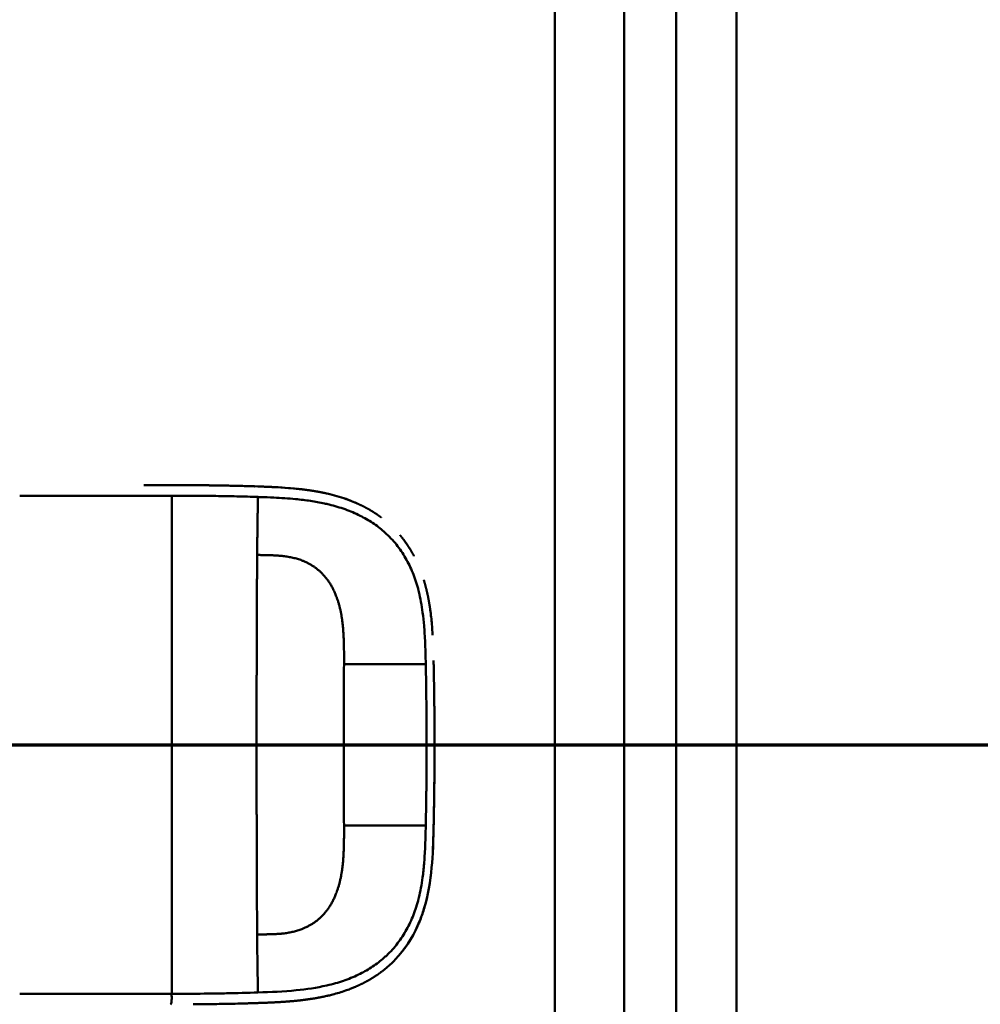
# Model space of a CAD drawing. Header units: millimetres. Extents: x 20 to 833, y 20 to 574.
# Tile 23 of 26: x 706 to 761, y 401 to 458. Entities that reach past the tile are written whole.
import ezdxf

# ---------------------------------------------------------------- set-up
doc = ezdxf.new("R2010")
doc.units = ezdxf.units.MM
doc.header["$LTSCALE"] = 2
for name, color, linetype, lineweight in [('Schnittansichtslinien(DIN)', 7, 'Continuous', 70), ('Sichtbare Kanten(DIN)', 7, 'Continuous', 50), ('Sichtbare tangentiale Kanten(DIN)', 7, 'Continuous', 50)]:
    doc.layers.add(name, color=color, linetype=linetype, lineweight=lineweight)

# ---------------------------------------------------------------- blocks, each defined once
blk = doc.blocks.new('2DTransSchnitt0')
at = {"layer": 'Schnittansichtslinien(DIN)', "linetype": 'Continuous'}
blk.add_line((248.029, 208.215), (392.368, 208.215), dxfattribs=at)

msp = doc.modelspace()

# ---------------------------------------------------------------- linework, layer by layer
at = {"layer": 'Sichtbare Kanten(DIN)'}
for p, q in [((747.3918, 299.227), (747.3918, 490.6582)), ((740.8918, 489.6583), (740.8918, 300.2269)), ((717.1186, 431.4149), (717.1186, 431.4149))]:
    msp.add_line(p, q, dxfattribs=at)
for radius, start, end in [(11.7, 33.30625, 33.34865), (11.6, 32.44432, 32.48803), (11.5, 31.57112, 31.61294), (11.6, 327.51746, 327.56366), (11.5, 328.39068, 328.43445), (11.7, 326.65937, 326.70471)]:
    msp.add_arc((714.8918, 416.4426), radius, start, end, dxfattribs=at)
for points, degree, knots in [([(713.1338, 431.4304), (713.1339, 431.4304), (713.1341, 431.4304), (713.1346, 431.4304), (713.135, 431.4304), (713.136, 431.4304), (713.1367, 431.4304), (713.1388, 431.4304), (713.1402, 431.4304), (713.1444, 431.4304), (713.1471, 431.4304), (713.1555, 431.4304), (713.161, 431.4304), (713.1777, 431.4304), (713.1888, 431.4304), (713.2245, 431.4304), (713.2491, 431.4304), (713.3392, 431.4304), (713.4048, 431.4304), (713.8199, 431.4304), (714.1691, 431.4304), (714.8932, 431.4305), (715.2653, 431.4302), (715.9888, 431.4267), (716.3312, 431.4242), (716.6763, 431.4204)], 3, [0, 0, 0, 0, 0.00005223, 0.00005223, 0.00015665, 0.00015665, 0.0003655, 0.0003655, 0.0007832, 0.0007832, 0.00161859, 0.00161859, 0.00328937, 0.00328937, 0.00663094, 0.00663094, 0.01403005, 0.01403005, 0.03376106, 0.03376106, 0.13899858, 0.13899858, 0.25220584, 0.25220584, 0.35698382, 0.35698382, 0.35698382, 0.35698382]), ([(715.6373, 431.4284), (715.6373, 431.4284), (715.6376, 431.4284), (715.6379, 431.4284), (715.638, 431.4284), (715.6385, 431.4284), (715.6389, 431.4284), (715.6405, 431.4284), (715.6417, 431.4284), (715.6465, 431.4284), (715.6501, 431.4283), (715.6644, 431.4283), (715.6751, 431.4282), (715.7179, 431.428), (715.75, 431.4278), (715.8784, 431.4271), (715.9745, 431.4265), (716.3583, 431.4238), (716.6466, 431.421), (717.7959, 431.4064), (718.6587, 431.3879), (720.0933, 431.3417), (720.6936, 431.3195), (722.1666, 431.2161), (723.0366, 431.1104), (724.2431, 430.8168), (724.6014, 430.7095), (725.0743, 430.5348), (725.1978, 430.4859), (725.3424, 430.4247), (725.3651, 430.4149), (725.3963, 430.4014), (725.4047, 430.3977), (725.4163, 430.3926), (725.4195, 430.3912), (725.4228, 430.3897), (725.4231, 430.3896), (725.4235, 430.3894), (725.4236, 430.3894), (725.4237, 430.3893), (725.4237, 430.3893), (725.4238, 430.3893), (725.4239, 430.3893), (725.4238, 430.3893)], 3, [0, 0, 0, 0, 0.0000491, 0.0000491, 0.0000891, 0.0000891, 0.0002091, 0.0002091, 0.0005692, 0.0005692, 0.0016492, 0.0016492, 0.0048893, 0.0048893, 0.0146095, 0.0146095, 0.0437711, 0.0437711, 0.1312516, 0.1312516, 0.3939292, 0.3939292, 0.5799593, 0.5799593, 0.8598793, 0.8598793, 0.9815506, 0.9815506, 1.0251294, 1.0251294, 1.0332985, 1.0332985, 1.036362, 1.036362, 1.0375109, 1.0375109, 1.0376187, 1.0376187, 1.0376591, 1.0376591, 1.0376717, 1.0376717, 1.0376858, 1.0376858, 1.0376858, 1.0376858]), ([(716.6761, 431.4204), (716.6762, 431.4204), (716.6765, 431.4204), (716.6768, 431.4204), (716.6769, 431.4204), (716.6775, 431.4203), (716.6779, 431.4203), (716.6795, 431.4203), (716.6806, 431.4203), (716.6854, 431.4203), (716.689, 431.4202), (716.7032, 431.4201), (716.7139, 431.4199), (716.7566, 431.4195), (716.7885, 431.4191), (716.9163, 431.4176), (717.012, 431.4163), (717.3939, 431.4111), (717.68, 431.4063), (718.3948, 431.392), (718.8197, 431.3817), (719.8816, 431.3495), (720.5116, 431.3285), (722.0749, 431.2271), (722.9974, 431.1207), (724.252, 430.8142), (724.6097, 430.7068), (725.0818, 430.5319), (725.2053, 430.4829), (725.3498, 430.4215), (725.3725, 430.4117), (725.4036, 430.3981), (725.4121, 430.3944), (725.4212, 430.3904), (725.422, 430.3901), (725.423, 430.3896), (725.4233, 430.3895), (725.4236, 430.3894), (725.4237, 430.3893), (725.4238, 430.3893), (725.4239, 430.3893), (725.4238, 430.3893)], 3, [0, 0, 0, 0, 0.00005241, 0.00005241, 0.00009242, 0.00009242, 0.00021245, 0.00021245, 0.0005725, 0.0005725, 0.00165256, 0.00165256, 0.00489264, 0.00489264, 0.01461281, 0.01461281, 0.04377449, 0.04377449, 0.13125587, 0.13125587, 0.2625352, 0.2625352, 0.45952046, 0.45952046, 0.75581351, 0.75581351, 0.87730662, 0.87730662, 0.92088603, 0.92088603, 0.92905535, 0.92905535, 0.93211897, 0.93211897, 0.93240621, 0.93240621, 0.93251398, 0.93251398, 0.93253419, 0.93253419, 0.93255263, 0.93255263, 0.93255263, 0.93255263]), ([(716.6763, 431.4204), (716.6763, 431.4204), (716.6763, 431.4204), (716.6765, 431.4204), (716.6767, 431.4204), (716.6775, 431.4203), (716.6781, 431.4203), (716.68, 431.4203), (716.6812, 431.4203), (716.6874, 431.4202), (716.6923, 431.4202), (716.7171, 431.4199), (716.7368, 431.4197), (716.9161, 431.4176), (717.0804, 431.4155), (717.2336, 431.4132), (717.2341, 431.4132), (717.234, 431.4132)], 3, [0, 0, 0, 0, 0.000011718, 0.000011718, 0.000058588, 0.000058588, 0.00024601, 0.00024601, 0.000620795, 0.000620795, 0.00211991, 0.00211991, 0.008116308, 0.008116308, 0.056609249, 0.056609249, 0.056677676, 0.056677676, 0.056677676, 0.056677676]), ([(717.8149, 431.4036), (717.815, 431.4035), (717.8151, 431.4035), (717.8155, 431.4035), (717.8157, 431.4035), (717.8165, 431.4035), (717.817, 431.4035), (717.8185, 431.4035), (717.8195, 431.4035), (717.8224, 431.4034), (717.8244, 431.4034), (717.858, 431.4027), (717.8894, 431.4021), (717.9567, 431.4008), (717.9925, 431.4001), (718.1541, 431.3968), (718.2808, 431.394), (718.4057, 431.3911), (718.4077, 431.391), (718.4096, 431.391), (718.4099, 431.391), (718.4098, 431.391)], 3, [0, 0, 0, 0, 0.0000377, 0.0000377, 0.000112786, 0.000112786, 0.000262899, 0.000262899, 0.000563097, 0.000563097, 0.001163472, 0.001163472, 0.0107696, 0.0107696, 0.021744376, 0.021744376, 0.060254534, 0.060254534, 0.060863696, 0.060863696, 0.060907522, 0.060907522, 0.060907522, 0.060907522]), ([(719.0735, 431.3739), (719.0736, 431.3739), (719.074, 431.3739), (719.0744, 431.3739), (719.0746, 431.3739), (719.0751, 431.3738), (719.0755, 431.3738), (719.0771, 431.3738), (719.0783, 431.3738), (719.083, 431.3736), (719.0866, 431.3735), (719.1007, 431.3731), (719.1112, 431.3728), (719.1534, 431.3716), (719.1849, 431.3706), (719.3108, 431.3668), (719.405, 431.3639), (719.507, 431.3606), (719.5157, 431.3603), (719.5309, 431.3598), (719.5377, 431.3596), (719.5439, 431.3594), (719.544, 431.3594), (719.5442, 431.3594), (719.5443, 431.3594), (719.5444, 431.3594), (719.5444, 431.3594), (719.5445, 431.3594), (719.5445, 431.3594), (719.5445, 431.3594)], 3, [0, 0, 0, 0, 0.00008353, 0.00008353, 0.00012354, 0.00012354, 0.000243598, 0.000243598, 0.00060375, 0.00060375, 0.001683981, 0.001683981, 0.004924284, 0.004924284, 0.014644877, 0.014644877, 0.043810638, 0.043810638, 0.046544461, 0.046544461, 0.048595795, 0.048595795, 0.048641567, 0.048641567, 0.048665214, 0.048665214, 0.048677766, 0.048677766, 0.048692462, 0.048692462, 0.048692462, 0.048692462]), ([(726.8561, 429.559), (726.6324, 429.7266), (726.3555, 429.9123), (726.0691, 430.0804), (725.7747, 430.2318), (725.4738, 430.3673), (725.4238, 430.3893)], 5, [0.94147194, 0.94147194, 0.94147194, 0.94147194, 0.94147194, 0.94147194, 1.09060804, 1.12015227, 1.12015227, 1.12015227, 1.12015227, 1.12015227, 1.12015227]), ([(728.7474, 427.3343), (728.7294, 427.3683), (728.5904, 427.6272), (728.439, 427.8771), (728.2754, 428.1169), (728.1005, 428.3456), (727.9406, 428.5356)], 5, [0.63578119, 0.63578119, 0.63578119, 0.63578119, 0.63578119, 0.63578119, 0.65520572, 0.78405735, 0.78405735, 0.78405735, 0.78405735, 0.78405735, 0.78405735]), ([(729.684, 424.246), (729.6491, 424.4938), (729.5928, 424.838), (729.5243, 425.1802), (729.4419, 425.519), (729.3444, 425.8525), (729.3156, 425.9461)], 5, [0.31433668, 0.31433668, 0.31433668, 0.31433668, 0.31433668, 0.31433668, 0.43750456, 0.48594884, 0.48594884, 0.48594884, 0.48594884, 0.48594884, 0.48594884]), ([(729.684, 424.246), (729.684, 424.246), (729.684, 424.2458), (729.684, 424.2456), (729.684, 424.2454), (729.6841, 424.2449), (729.6842, 424.2445), (729.6844, 424.2429), (729.6846, 424.2417), (729.6852, 424.237), (729.6857, 424.2334), (729.6877, 424.2192), (729.6892, 424.2085), (729.695, 424.1659), (729.6993, 424.1339), (729.716, 424.0058), (729.7276, 423.9096), (729.7704, 423.5242), (729.7948, 423.2339), (729.8179, 422.8816), (729.8217, 422.8198), (729.8253, 422.758)], 3, [0, 0, 0, 0, 0.00003489, 0.00003489, 0.00007493, 0.00007493, 0.00019502, 0.00019502, 0.00055514, 0.00055514, 0.00163526, 0.00163526, 0.00487537, 0.00487537, 0.01459547, 0.01459547, 0.04375692, 0.04375692, 0.13126731, 0.13126731, 0.14987755, 0.14987755, 0.14987755, 0.14987755]), ([(729.8792, 421.2973), (729.8792, 421.2973), (729.8792, 421.2972), (729.8792, 421.297), (729.8792, 421.2968), (729.8792, 421.2962), (729.8792, 421.2958), (729.8793, 421.2923), (729.8794, 421.2891), (729.8797, 421.2733), (729.88, 421.2606), (729.8826, 421.1467), (729.8848, 421.0455), (729.8871, 420.9331), (729.8876, 420.9104), (729.8876, 420.9107)], 3, [0, 0, 0, 0, 0.000014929, 0.000014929, 0.000074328, 0.000074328, 0.000193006, 0.000193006, 0.001142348, 0.001142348, 0.004939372, 0.004939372, 0.035320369, 0.035320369, 0.038683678, 0.038683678, 0.038683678, 0.038683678]), ([(729.9031, 420.103), (729.9008, 420.2378), (729.8983, 420.3728), (729.8957, 420.5072), (729.8932, 420.6421), (729.8905, 420.7765), (729.8876, 420.9107)], 3, [0.366689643, 0.366689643, 0.366689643, 0.366689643, 0.406900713, 0.406900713, 0.406900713, 0.447266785, 0.447266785, 0.447266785, 0.447266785]), ([(729.9031, 420.103), (729.9031, 420.103), (729.9031, 420.1027), (729.9031, 420.1024), (729.9031, 420.1023), (729.9031, 420.1018), (729.9031, 420.1014), (729.9031, 420.0998), (729.9031, 420.0986), (729.9032, 420.0938), (729.9033, 420.0902), (729.9035, 420.0758), (729.9037, 420.065), (729.9044, 420.0218), (729.905, 419.9894), (729.9071, 419.8598), (729.9086, 419.7626), (729.9105, 419.6388), (729.9109, 419.6122), (729.9115, 419.5722), (729.9117, 419.5589), (729.912, 419.5389), (729.9121, 419.5322), (729.9123, 419.5223), (729.9123, 419.5189), (729.9124, 419.5139), (729.9124, 419.5123), (729.9124, 419.5098), (729.9125, 419.5089), (729.9125, 419.5077), (729.9125, 419.5073), (729.9125, 419.5067), (729.9125, 419.5064), (729.9125, 419.5061), (729.9125, 419.506), (729.9125, 419.5059), (729.9125, 419.5058), (729.9125, 419.5057), (729.9125, 419.5056), (729.9125, 419.5056)], 3, [0, 0, 0, 0, 0.000053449, 0.000053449, 0.000093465, 0.000093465, 0.000213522, 0.000213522, 0.000573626, 0.000573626, 0.001653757, 0.001653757, 0.004893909, 0.004893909, 0.014614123, 0.014614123, 0.043774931, 0.043774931, 0.051769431, 0.051769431, 0.055766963, 0.055766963, 0.057765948, 0.057765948, 0.05876565, 0.05876565, 0.059265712, 0.059265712, 0.059515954, 0.059515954, 0.059641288, 0.059641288, 0.059704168, 0.059704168, 0.059735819, 0.059735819, 0.059751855, 0.059751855, 0.059768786, 0.059768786, 0.059768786, 0.059768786]), ([(729.9202, 418.9183), (729.9185, 419.0593), (729.9167, 419.2003), (729.9148, 419.3411), (729.9141, 419.396), (729.9133, 419.4508), (729.9125, 419.5056)], 3, [0.248417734, 0.248417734, 0.248417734, 0.248417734, 0.290654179, 0.290654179, 0.290654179, 0.307101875, 0.307101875, 0.307101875, 0.307101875]), ([(729.9202, 418.9183), (729.9202, 418.9183), (729.9202, 418.9181), (729.9202, 418.9178), (729.9202, 418.9177), (729.9202, 418.9172), (729.9202, 418.9168), (729.9202, 418.9152), (729.9202, 418.914), (729.9203, 418.9092), (729.9203, 418.9056), (729.9205, 418.8912), (729.9206, 418.8804), (729.9211, 418.8372), (729.9215, 418.8048), (729.9229, 418.6752), (729.9239, 418.578), (729.925, 418.4565), (729.9253, 418.4322), (729.9256, 418.3958), (729.9257, 418.3837), (729.9259, 418.3654), (729.9259, 418.3594), (729.926, 418.3502), (729.9261, 418.3472), (729.9261, 418.3427), (729.9261, 418.3411), (729.9261, 418.3389), (729.9261, 418.3381), (729.9262, 418.337), (729.9262, 418.3366), (729.9262, 418.336), (729.9262, 418.3358), (729.9262, 418.3355), (729.9262, 418.3354), (729.9262, 418.3353), (729.9262, 418.3353), (729.9262, 418.3352), (729.9262, 418.3351), (729.9262, 418.3351)], 3, [0, 0, 0, 0, 0.000031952, 0.000031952, 0.000071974, 0.000071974, 0.000192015, 0.000192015, 0.000552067, 0.000552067, 0.001632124, 0.001632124, 0.004872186, 0.004872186, 0.014592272, 0.014592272, 0.043752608, 0.043752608, 0.05104132, 0.05104132, 0.054685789, 0.054685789, 0.056508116, 0.056508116, 0.057419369, 0.057419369, 0.057875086, 0.057875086, 0.058103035, 0.058103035, 0.058217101, 0.058217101, 0.058274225, 0.058274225, 0.058302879, 0.058302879, 0.058317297, 0.058317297, 0.058332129, 0.058332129, 0.058332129, 0.058332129]), ([(729.9305, 417.7569), (729.9297, 417.8971), (729.9287, 418.0374), (729.9275, 418.1774), (729.9271, 418.23), (729.9266, 418.2825), (729.9262, 418.3351)], 3, [0.132443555, 0.132443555, 0.132443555, 0.132443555, 0.174407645, 0.174407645, 0.174407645, 0.190155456, 0.190155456, 0.190155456, 0.190155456]), ([(729.9305, 417.7569), (729.9305, 417.7569), (729.9305, 417.7565), (729.9305, 417.7561), (729.9305, 417.756), (729.9306, 417.7555), (729.9306, 417.7551), (729.9306, 417.7535), (729.9306, 417.7523), (729.9306, 417.7475), (729.9306, 417.7439), (729.9307, 417.7295), (729.9308, 417.7187), (729.931, 417.6755), (729.9312, 417.6431), (729.9319, 417.5135), (729.9324, 417.4163), (729.934, 417.0275), (729.9346, 416.7359), (729.9347, 416.0069), (729.9334, 415.5695), (729.9283, 414.7265), (729.9247, 414.321), (729.9199, 413.9155)], 3, [0, 0, 0, 0, 0.00006518, 0.00006518, 0.00010518, 0.00010518, 0.00022519, 0.00022519, 0.00058521, 0.00058521, 0.00166523, 0.00166523, 0.00490526, 0.00490526, 0.01462529, 0.01462529, 0.04378543, 0.04378543, 0.13126692, 0.13126692, 0.26248759, 0.26248759, 0.38414897, 0.38414897, 0.38414897, 0.38414897]), ([(729.9345, 416.6528), (729.9345, 416.6527), (729.9345, 416.6522), (729.9345, 416.6518), (729.9345, 416.6516), (729.9345, 416.6511), (729.9345, 416.6507), (729.9346, 416.6491), (729.9346, 416.6479), (729.9346, 416.6431), (729.9346, 416.6395), (729.9346, 416.6251), (729.9346, 416.6143), (729.9346, 416.5711), (729.9346, 416.5387), (729.9347, 416.4091), (729.9347, 416.3119), (729.9343, 415.9231), (729.9334, 415.6315), (729.9296, 414.9025), (729.926, 414.4651), (729.9175, 413.6997), (729.913, 413.3717), (729.8927, 412.0911), (729.8826, 411.1369), (729.8301, 410.1868)], 3, [0, 0, 0, 0, 0.00008576, 0.00008576, 0.00012576, 0.00012576, 0.00024577, 0.00024577, 0.00060577, 0.00060577, 0.00168578, 0.00168578, 0.0049258, 0.0049258, 0.01464581, 0.01464581, 0.04380589, 0.04380589, 0.13128689, 0.13128689, 0.26250768, 0.26250768, 0.36092522, 0.36092522, 0.64677928, 0.64677928, 0.64677928, 0.64677928]), ([(729.9329, 415.5596), (729.9331, 415.6174), (729.9335, 415.7189), (729.9338, 415.8204), (729.9341, 415.9219), (729.9343, 416.0234), (729.9344, 416.0672)], 5, [0.378128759, 0.378128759, 0.378128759, 0.378128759, 0.378128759, 0.378128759, 0.40694036, 0.428804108, 0.428804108, 0.428804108, 0.428804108, 0.428804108, 0.428804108]), ([(729.9258, 414.4863), (729.9258, 414.4863), (729.9258, 414.4858), (729.9258, 414.4854), (729.9258, 414.4853), (729.9258, 414.4848), (729.9258, 414.4844), (729.9258, 414.4828), (729.9258, 414.4816), (729.9257, 414.4768), (729.9257, 414.4732), (729.9256, 414.4588), (729.9255, 414.448), (729.9251, 414.4048), (729.9247, 414.3724), (729.9235, 414.2428), (729.9225, 414.1456), (729.9195, 413.8831), (729.9175, 413.7179), (729.9153, 413.5526)], 3, [0, 0, 0, 0, 0.000075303, 0.000075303, 0.000115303, 0.000115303, 0.000235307, 0.000235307, 0.000595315, 0.000595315, 0.001675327, 0.001675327, 0.00491534, 0.00491534, 0.014635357, 0.014635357, 0.043795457, 0.043795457, 0.093385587, 0.093385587, 0.093385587, 0.093385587]), ([(729.9122, 413.3324), (729.9121, 413.3279), (729.9106, 413.2266), (729.9015, 412.6338), (729.8915, 412.0938), (729.879, 411.554)], 3, [0.11540998, 0.11540998, 0.11540998, 0.11540998, 0.13127697, 0.13127697, 0.29329903, 0.29329903, 0.29329903, 0.29329903]), ([(729.9122, 413.3324), (729.9122, 413.3324), (729.9122, 413.3321), (729.9122, 413.3318), (729.9122, 413.3317), (729.9122, 413.3311), (729.9122, 413.3307), (729.9121, 413.3291), (729.9121, 413.3279), (729.912, 413.3232), (729.912, 413.3196), (729.9118, 413.3052), (729.9116, 413.2944), (729.911, 413.2512), (729.9105, 413.2188), (729.9085, 413.0892), (729.907, 412.992), (729.9048, 412.8584), (729.9042, 412.822), (729.9033, 412.7719), (729.9031, 412.7582), (729.9028, 412.742), (729.9028, 412.7394), (729.9027, 412.7366), (729.9027, 412.7363), (729.9027, 412.736), (729.9027, 412.7358), (729.9027, 412.7357), (729.9027, 412.7356), (729.9027, 412.7355), (729.9027, 412.7353), (729.9027, 412.7353)], 3, [0, 0, 0, 0, 0.000042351, 0.000042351, 0.000082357, 0.000082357, 0.000202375, 0.000202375, 0.000562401, 0.000562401, 0.001642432, 0.001642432, 0.004882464, 0.004882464, 0.014602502, 0.014602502, 0.043762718, 0.043762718, 0.054697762, 0.054697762, 0.058798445, 0.058798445, 0.059567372, 0.059567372, 0.059642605, 0.059642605, 0.059680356, 0.059680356, 0.059699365, 0.059699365, 0.059718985, 0.059718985, 0.059718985, 0.059718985]), ([(729.9122, 413.3324), (729.9121, 413.3269), (729.9105, 413.22), (729.9083, 413.0734), (729.9068, 412.983), (729.9048, 412.8586), (729.9042, 412.8247), (729.9034, 412.778), (729.9032, 412.7653), (729.9029, 412.7478), (729.9028, 412.7431), (729.9027, 412.7378), (729.9027, 412.7373), (729.9027, 412.7366), (729.9027, 412.7363), (729.9027, 412.736), (729.9027, 412.7358), (729.9027, 412.7356), (729.9027, 412.7356), (729.9027, 412.7355), (729.9027, 412.7353), (729.9027, 412.7353)], 3, [0.442471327, 0.442471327, 0.442471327, 0.442471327, 0.459325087, 0.459325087, 0.486465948, 0.486465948, 0.496643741, 0.496643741, 0.500460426, 0.500460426, 0.501891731, 0.501891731, 0.50203941, 0.50203941, 0.502113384, 0.502113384, 0.502150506, 0.502150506, 0.5021692, 0.5021692, 0.502188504, 0.502188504, 0.502188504, 0.502188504]), ([(729.8876, 411.947), (729.8876, 411.947), (729.8876, 411.9468), (729.8875, 411.9465), (729.8875, 411.9464), (729.8875, 411.9459), (729.8875, 411.9455), (729.8875, 411.9439), (729.8875, 411.9427), (729.8874, 411.9379), (729.8873, 411.9343), (729.887, 411.9199), (729.8868, 411.9091), (729.8858, 411.8659), (729.8852, 411.8336), (729.8827, 411.7188), (729.8809, 411.6364), (729.879, 411.554)], 3, [0, 0, 0, 0, 0.000033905, 0.000033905, 0.000073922, 0.000073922, 0.000193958, 0.000193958, 0.000554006, 0.000554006, 0.001634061, 0.001634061, 0.004874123, 0.004874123, 0.014594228, 0.014594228, 0.039322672, 0.039322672, 0.039322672, 0.039322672]), ([(729.879, 411.554), (729.8618, 410.8152), (729.8372, 410.074), (729.692, 408.5271), (729.5581, 407.714), (729.249, 406.6942), (729.1613, 406.4447), (729.0292, 406.1207), (728.9949, 406.0405), (728.9474, 405.9344), (728.9354, 405.908), (728.9052, 405.8425), (728.8788, 405.7869), (728.868, 405.7645)], 3, [0, 0, 0, 0, 0.22193151, 0.22193151, 0.46716047, 0.46716047, 0.54829248, 0.54829248, 0.5753061, 0.5753061, 0.58430945, 0.58430945, 0.59766622, 0.59766622, 0.59766622, 0.59766622]), ([(729.4149, 407.2611), (729.4217, 407.2866), (729.5024, 407.5944), (729.5709, 407.9061), (729.6282, 408.2202), (729.6757, 408.5357), (729.7121, 408.8257)], 5, [1.29338836, 1.29338836, 1.29338836, 1.29338836, 1.29338836, 1.29338836, 1.30638847, 1.4503927, 1.4503927, 1.4503927, 1.4503927, 1.4503927, 1.4503927]), ([(729.4149, 407.261), (729.4149, 407.261), (729.4149, 407.2609), (729.4148, 407.2608), (729.4148, 407.2606), (729.4147, 407.2603), (729.4146, 407.2601), (729.4144, 407.2593), (729.4143, 407.2589), (729.4122, 407.2507), (729.4101, 407.243), (729.4055, 407.2259), (729.403, 407.2166), (729.3937, 407.1825), (729.3869, 407.1578), (729.3429, 407.0011), (729.303, 406.8701), (729.2032, 406.5675), (729.141, 406.3967), (728.7779, 405.4971), (728.3679, 404.8142), (727.6916, 404.0373), (727.4989, 403.8424), (727.2281, 403.6007), (727.1593, 403.5417), (727.0659, 403.465), (727.0425, 403.446), (726.9893, 403.4035), (726.952, 403.3744), (726.929, 403.3567)], 3, [0, 0, 0, 0, 0.00001917, 0.00001917, 0.00005748, 0.00005748, 0.0001341, 0.0001341, 0.00028731, 0.00028731, 0.00273867, 0.00273867, 0.00568458, 0.00568458, 0.01354037, 0.01354037, 0.0554501, 0.0554501, 0.11134724, 0.11134724, 0.35517064, 0.35517064, 0.44356656, 0.44356656, 0.47298674, 0.47298674, 0.48279189, 0.48279189, 0.49507846, 0.49507846, 0.49507846, 0.49507846]), ([(728.0553, 404.4648), (728.1885, 404.632), (728.3684, 404.8777), (728.5354, 405.1354), (728.6887, 405.4041), (728.8282, 405.6821), (728.868, 405.7645)], 5, [0.97812109, 0.97812109, 0.97812109, 0.97812109, 0.97812109, 0.97812109, 1.08869603, 1.13469166, 1.13469166, 1.13469166, 1.13469166, 1.13469166, 1.13469166]), ([(725.3161, 402.4244), (725.3886, 402.4551), (725.7286, 402.6038), (726.0609, 402.7724), (726.3833, 402.9625), (726.6934, 403.1751), (726.929, 403.3567)], 5, [0.61062915, 0.61062915, 0.61062915, 0.61062915, 0.61062915, 0.61062915, 0.65331117, 0.81171679, 0.81171679, 0.81171679, 0.81171679, 0.81171679, 0.81171679]), ([(725.316, 402.4244), (725.3159, 402.4243), (725.3158, 402.4243), (725.3154, 402.4241), (725.315, 402.4239), (725.3131, 402.4231), (725.3115, 402.4224), (725.3053, 402.4198), (725.3007, 402.4179), (725.2838, 402.4108), (725.2714, 402.4057), (725.193, 402.3731), (725.1262, 402.3465), (724.9696, 402.2862), (724.8793, 402.2532), (724.5459, 402.1373), (724.2986, 402.0629), (723.9643, 401.9757), (723.8803, 401.9549), (723.7677, 401.9284), (723.7396, 401.9218), (723.6677, 401.9055), (723.6096, 401.8928), (723.5797, 401.8863)], 3, [0, 0, 0, 0, 0.00003654, 0.00003654, 0.00018252, 0.00018252, 0.00076618, 0.00076618, 0.00242803, 0.00242803, 0.00685953, 0.00685953, 0.03049567, 0.03049567, 0.06201177, 0.06201177, 0.14610438, 0.14610438, 0.17411752, 0.17411752, 0.18345462, 0.18345462, 0.19786847, 0.19786847, 0.19786847, 0.19786847]), ([(719.7472, 401.5076), (719.7477, 401.5076), (720.1632, 401.5217), (720.9474, 401.5523), (721.724, 401.6), (722.4836, 401.6801), (723.2303, 401.8112), (723.5797, 401.8863)], 5, [0, 0, 0, 0, 0, 0, 0.00023388, 0.21792631, 0.41257681, 0.41257681, 0.41257681, 0.41257681, 0.41257681, 0.41257681]), ([(717.17, 401.4461), (717.1701, 401.4461), (717.1698, 401.4461), (717.1695, 401.4461), (717.1694, 401.4461), (717.1689, 401.4461), (717.1685, 401.4461), (717.167, 401.446), (717.1658, 401.446), (717.1611, 401.446), (717.1576, 401.4459), (717.1435, 401.4457), (717.1329, 401.4456), (717.0906, 401.445), (717.0587, 401.4445), (716.9313, 401.4429), (716.8356, 401.4417), (716.7107, 401.4402), (716.6817, 401.4399), (716.6381, 401.4394), (716.6236, 401.4393), (716.6018, 401.4391), (716.5945, 401.439), (716.5836, 401.4389), (716.5799, 401.4388), (716.5745, 401.4388), (716.5727, 401.4388), (716.5699, 401.4387), (716.569, 401.4387), (716.5676, 401.4387), (716.5672, 401.4387), (716.5665, 401.4387), (716.5663, 401.4387), (716.5659, 401.4387), (716.5658, 401.4387), (716.5656, 401.4387), (716.5656, 401.4387), (716.5654, 401.4387), (716.5653, 401.4387), (716.5653, 401.4387)], 3, [0, 0, 0, 0, 0.000043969, 0.000043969, 0.000083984, 0.000083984, 0.000204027, 0.000204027, 0.000564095, 0.000564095, 0.001644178, 0.001644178, 0.004884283, 0.004884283, 0.014604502, 0.014604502, 0.04376599, 0.04376599, 0.052593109, 0.052593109, 0.057007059, 0.057007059, 0.059214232, 0.059214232, 0.060317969, 0.060317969, 0.060869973, 0.060869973, 0.061146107, 0.061146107, 0.061284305, 0.061284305, 0.061353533, 0.061353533, 0.061388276, 0.061388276, 0.061405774, 0.061405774, 0.061423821, 0.061423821, 0.061423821, 0.061423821]), ([(717.17, 401.4461), (717.1804, 401.4462), (717.1907, 401.4464), (717.3944, 401.4493), (717.5866, 401.4524), (717.7781, 401.456)], 3, [0.247650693, 0.247650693, 0.247650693, 0.247650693, 0.250845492, 0.250845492, 0.310534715, 0.310534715, 0.310534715, 0.310534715]), ([(718.3877, 401.4687), (718.3878, 401.4687), (718.3875, 401.4687), (718.3872, 401.4687), (718.3871, 401.4687), (718.3866, 401.4687), (718.3863, 401.4687), (718.3848, 401.4686), (718.3836, 401.4686), (718.379, 401.4685), (718.3756, 401.4684), (718.3617, 401.4681), (718.3512, 401.4679), (718.3093, 401.4669), (718.2777, 401.4662), (718.1514, 401.4634), (718.0564, 401.4614), (717.9307, 401.4589), (717.9003, 401.4583), (717.8546, 401.4574), (717.8393, 401.4571), (717.8165, 401.4567), (717.8088, 401.4566), (717.7974, 401.4563), (717.7935, 401.4563), (717.7878, 401.4562), (717.7859, 401.4561), (717.783, 401.4561), (717.782, 401.4561), (717.7806, 401.456), (717.7801, 401.456), (717.7794, 401.456), (717.7791, 401.456), (717.7788, 401.456), (717.7786, 401.456), (717.7784, 401.456), (717.7784, 401.456), (717.7783, 401.456), (717.7782, 401.456), (717.7781, 401.456)], 3, [0, 0, 0, 0, 0.000046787, 0.000046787, 0.000086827, 0.000086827, 0.000206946, 0.000206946, 0.000567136, 0.000567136, 0.001647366, 0.001647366, 0.004887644, 0.004887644, 0.014608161, 0.014608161, 0.043771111, 0.043771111, 0.053078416, 0.053078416, 0.057732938, 0.057732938, 0.060060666, 0.060060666, 0.0612249, 0.0612249, 0.061807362, 0.061807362, 0.062098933, 0.062098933, 0.062245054, 0.062245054, 0.062318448, 0.062318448, 0.062355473, 0.062355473, 0.062374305, 0.062374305, 0.06239437, 0.06239437, 0.06239437, 0.06239437]), ([(718.3877, 401.4687), (718.3962, 401.4689), (718.4048, 401.4691), (718.6147, 401.474), (718.8161, 401.479), (719.0314, 401.4851), (719.0458, 401.4855), (719.0602, 401.4859)], 3, [0.373932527, 0.373932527, 0.373932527, 0.373932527, 0.376597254, 0.376597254, 0.439473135, 0.439473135, 0.443987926, 0.443987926, 0.443987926, 0.443987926]), ([(719.5491, 401.501), (719.5491, 401.501), (719.549, 401.501), (719.5488, 401.501), (719.5487, 401.501), (719.5484, 401.501), (719.5482, 401.501), (719.5472, 401.5009), (719.5465, 401.5009), (719.5437, 401.5008), (719.5416, 401.5007), (719.533, 401.5005), (719.5265, 401.5002), (719.5004, 401.4994), (719.4808, 401.4988), (719.402, 401.4963), (719.3427, 401.4944), (719.2463, 401.4914), (719.2093, 401.4903), (719.1536, 401.4887), (719.135, 401.4881), (719.1071, 401.4873), (719.0978, 401.487), (719.0838, 401.4866), (719.0791, 401.4865), (719.0721, 401.4863), (719.0697, 401.4862), (719.0662, 401.4861), (719.065, 401.4861), (719.0632, 401.486), (719.0626, 401.486), (719.0617, 401.486), (719.0614, 401.486), (719.061, 401.486), (719.0608, 401.486), (719.0606, 401.4859), (719.0605, 401.4859), (719.0604, 401.4859), (719.0603, 401.4859), (719.0603, 401.4859), (719.0602, 401.4859), (719.0602, 401.4859)], 3, [0, 0, 0, 0, 0.000030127, 0.000030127, 0.00007034, 0.00007034, 0.000146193, 0.000146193, 0.000373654, 0.000373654, 0.001055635, 0.001055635, 0.003100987, 0.003100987, 0.009236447, 0.009236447, 0.027643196, 0.027643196, 0.039082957, 0.039082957, 0.044805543, 0.044805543, 0.047668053, 0.047668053, 0.049100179, 0.049100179, 0.049817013, 0.049817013, 0.050176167, 0.050176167, 0.050356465, 0.050356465, 0.050447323, 0.050447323, 0.050493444, 0.050493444, 0.050517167, 0.050517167, 0.050529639, 0.050529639, 0.050543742, 0.050543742, 0.050543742, 0.050543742]), ([(719.5491, 401.501), (719.5721, 401.5017), (719.5951, 401.5025), (719.6611, 401.5047), (719.7042, 401.5061), (719.7472, 401.5076)], 3, [0.495122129, 0.495122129, 0.495122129, 0.495122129, 0.502349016, 0.502349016, 0.515895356, 0.515895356, 0.515895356, 0.515895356])]:
    msp.add_open_spline(points, degree=degree, knots=knots, dxfattribs=at)
for points, degree in [([(720.6525, 431.3157), (720.4722, 431.3247), (720.2916, 431.3327), (720.1105, 431.3399), (719.9291, 431.3464), (719.7472, 431.3526)], 5), ([(723.7327, 430.9399), (723.4067, 431.0147), (723.0776, 431.0774), (722.7463, 431.1296), (722.4131, 431.1728), (722.0783, 431.2085)], 5), ([(715.9817, 401.4338), (716.1775, 401.4351), (716.3713, 401.4367), (716.5653, 401.4387)], 3)]:
    msp.add_open_spline(points, degree=degree, dxfattribs=at)
at = {"layer": 'Sichtbare tangentiale Kanten(DIN)'}
for p, q in [((736.8918, 300.227), (736.8918, 489.6582)), ((724.7031, 421.088), (724.7031, 421.0966)), ((729.4273, 421.088), (724.7031, 421.088)), ((724.7031, 411.7722), (724.7031, 411.7638)), ((729.4273, 411.7722), (724.7031, 411.7722)), ((714.7409, 402.0403), (714.748, 402.0403))]:
    msp.add_line(p, q, dxfattribs=at)
for centre, major_axis, start_param, end_param in [((724.7858, 415.8705), (-0.0048, 10.7273), 1.0628535, 1.5185692), ((724.7858, 416.9897), (-0.0048, -10.7273), 4.7645546, 5.2203318)]:
    msp.add_ellipse(centre, major_axis=major_axis, ratio=0.0085792, start_param=start_param, end_param=end_param, dxfattribs=at)
for points, degree in [([(743.8918, 300.2269), (743.8918, 363.3706), (743.8918, 426.5143), (743.8915, 489.6583)], 3), ([(714.748, 416.4304), (714.748, 419.9051), (714.748, 423.3798), (714.748, 426.5298), (714.748, 429.0305), (714.748, 430.8199)], 5), ([(719.6843, 427.3959), (719.6909, 428.1797), (719.6987, 428.9141), (719.7079, 429.589), (719.7186, 430.1997), (719.7312, 430.7443)], 5), ([(719.6843, 427.3959), (719.6692, 425.602), (719.6601, 423.5256), (719.6548, 421.2327), (719.6522, 418.8316), (719.6522, 416.4304)], 5), ([(719.6522, 416.4304), (718.1388, 416.4304), (716.5283, 416.4304), (714.748, 416.4304)], 3), ([(714.748, 416.4298), (714.748, 412.9551), (714.748, 409.4804), (714.748, 406.3304), (714.748, 403.8297), (714.748, 402.0403)], 5), ([(719.6522, 416.4304), (721.1873, 416.4304), (722.8678, 416.4304), (724.6936, 416.4304)], 3), ([(719.6843, 405.4643), (719.6692, 407.2582), (719.6601, 409.3346), (719.6548, 411.6275), (719.6522, 414.0286), (719.6522, 416.4298)], 5), ([(719.6843, 405.4643), (719.6954, 404.1506), (719.7102, 403.0217), (719.7312, 402.116)], 3)]:
    msp.add_open_spline(points, degree=degree, dxfattribs=at)
for points, degree, knots in [([(705.9597, 430.8196), (706.129, 430.8196), (706.2994, 430.8197), (706.4687, 430.8197), (706.6668, 430.8197), (706.8643, 430.8197), (707.0801, 430.8197), (707.48, 430.8197), (707.8274, 430.8198), (708.1663, 430.8198), (708.1992, 430.8198), (708.2358, 430.8198), (708.2733, 430.8198), (708.6224, 430.8198), (708.9479, 430.8198), (709.2792, 430.8198), (709.6441, 430.8197), (710.0054, 430.8197), (710.369, 430.8196), (710.7312, 430.8196), (711.0922, 430.8195), (711.4492, 430.8195), (711.5871, 430.8195), (711.7284, 430.8195), (711.8694, 430.8195), (712.0953, 430.8195), (712.3183, 430.8195), (712.5443, 430.8195), (712.9155, 430.8196), (713.2826, 430.8196), (713.6536, 430.8197), (714.0157, 430.8197), (714.3807, 430.8199), (714.7318, 430.8199), (714.7412, 430.8199), (714.7444, 430.8199), (714.748, 430.8199)], 3, [0, 0, 0, 0, 0.05078067, 0.05078067, 0.05078067, 0.1102021, 0.1102021, 0.1102021, 0.2202767, 0.2202767, 0.2202767, 0.23095286, 0.23095286, 0.23095286, 0.33022951, 0.33022951, 0.33022951, 0.4395805, 0.4395805, 0.4395805, 0.54854182, 0.54854182, 0.54854182, 0.59063446, 0.59063446, 0.59063446, 0.6580998, 0.6580998, 0.6580998, 0.76890548, 0.76890548, 0.76890548, 0.8770848, 0.8770848, 0.8770848, 0.87997457, 0.87997457, 0.87997457, 0.87997457]), ([(714.748, 430.8199), (714.7677, 430.8199), (714.7874, 430.8199), (714.8073, 430.8199), (715.0175, 430.8198), (715.2249, 430.8196), (715.4319, 430.8189), (715.6382, 430.8183), (715.8449, 430.8172), (716.0519, 430.8158), (716.2588, 430.8144), (716.4649, 430.8127), (716.6693, 430.8106), (716.7465, 430.8098), (716.8237, 430.8089), (716.9014, 430.8079), (717.0297, 430.8064), (717.1583, 430.8047), (717.2871, 430.8028), (717.4941, 430.7998), (717.6989, 430.7964), (717.9029, 430.7925), (718.1067, 430.7886), (718.3115, 430.7842), (718.5167, 430.7793), (718.7219, 430.7745), (718.9244, 430.7693), (719.1257, 430.7634), (719.3266, 430.7576), (719.5298, 430.7511), (719.7312, 430.7443)], 3, [0, 0, 0, 0, 0.00593799, 0.00593799, 0.00593799, 0.06876696, 0.06876696, 0.06876696, 0.13141451, 0.13141451, 0.13141451, 0.19404693, 0.19404693, 0.19404693, 0.2177013, 0.2177013, 0.2177013, 0.25674204, 0.25674204, 0.25674204, 0.3195011, 0.3195011, 0.3195011, 0.38223166, 0.38223166, 0.38223166, 0.44495846, 0.44495846, 0.44495846, 0.5075707, 0.5075707, 0.5075707, 0.5075707]), ([(719.7312, 430.7443), (719.7749, 430.7428), (719.8184, 430.7413), (719.8622, 430.7398), (720.1282, 430.7305), (720.3937, 430.7202), (720.6529, 430.7078), (721.0681, 430.6878), (721.4798, 430.6619), (721.902, 430.6214), (722.1925, 430.5936), (722.4815, 430.5592), (722.7617, 430.5174), (723.0418, 430.4757), (723.309, 430.4275), (723.5759, 430.3694), (723.6635, 430.3503), (723.7527, 430.3299), (723.8429, 430.3078), (724.1597, 430.2305), (724.4733, 430.1378), (724.7716, 430.0313), (725.0698, 429.9248), (725.3544, 429.8048), (725.6357, 429.664), (725.8818, 429.5408), (726.1258, 429.4004), (726.3566, 429.2467), (726.5875, 429.0929), (726.8038, 428.9275), (727.01, 428.7466), (727.0625, 428.7005), (727.1153, 428.6525), (727.1674, 428.6035), (727.3961, 428.388), (727.6086, 428.1534), (727.8015, 427.9033), (727.9944, 427.6532), (728.1686, 427.3863), (728.3224, 427.1073), (728.4709, 426.8376), (728.6009, 426.5565), (728.7147, 426.2616), (728.8286, 425.9666), (728.9269, 425.6568), (729.0116, 425.3235), (729.0176, 425.2997), (729.0232, 425.2773), (729.0283, 425.2565), (729.1179, 424.8925), (729.1915, 424.4983), (729.2483, 424.0737), (729.283, 423.8144), (729.3088, 423.5679), (729.3308, 423.3063), (729.3334, 423.2749), (729.3358, 423.2457), (729.338, 423.2178), (729.364, 422.8898), (729.3824, 422.5527), (729.3962, 422.2001), (729.4101, 421.8476), (729.4168, 421.5842), (729.4273, 421.088)], 3, [0, 0, 0, 0, 0.0135271, 0.0135271, 0.0135271, 0.0957917, 0.0957917, 0.0957917, 0.2275588, 0.2275588, 0.2275588, 0.3181985, 0.3181985, 0.3181985, 0.4088383, 0.4088383, 0.4088383, 0.4385873, 0.4385873, 0.4385873, 0.5430912, 0.5430912, 0.5430912, 0.6475951, 0.6475951, 0.6475951, 0.7390043, 0.7390043, 0.7390043, 0.8304135, 0.8304135, 0.8304135, 0.8537246, 0.8537246, 0.8537246, 0.9560852, 0.9560852, 0.9560852, 1.0584459, 1.0584459, 1.0584459, 1.157356, 1.157356, 1.157356, 1.2562662, 1.2562662, 1.2562662, 1.263312, 1.263312, 1.263312, 1.386941, 1.386941, 1.386941, 1.4624438, 1.4624438, 1.4624438, 1.4715048, 1.4715048, 1.4715048, 1.5781325, 1.5781325, 1.5781325, 1.6847601, 1.6847601, 1.6847601, 1.6847601]), ([(724.7031, 421.0966), (724.7054, 421.6324), (724.7117, 422.9947), (724.5793, 424.5343), (723.9018, 426.3414), (722.4707, 427.211), (721.2114, 427.389), (720.1928, 427.3838), (719.6843, 427.3959)], 5, [0, 0, 0, 0, 0, 0, 0.24920002, 0.49920002, 0.74920002, 0.99920002, 0.99920002, 0.99920002, 0.99920002, 0.99920002, 0.99920002]), ([(729.4772, 416.4304), (729.4772, 416.6249), (729.4769, 416.818), (729.4764, 417.011), (729.4738, 417.9758), (729.4648, 418.9416), (729.4492, 419.9145), (729.4461, 420.1097), (729.4428, 420.302), (729.4393, 420.4891), (729.4358, 420.6751), (729.432, 420.8667), (729.4278, 421.0665), (729.4276, 421.0739), (729.4275, 421.0809), (729.4273, 421.088)], 3, [0, 0, 0, 0, 0.05795206, 0.05795206, 0.05795206, 0.34771308, 0.34771308, 0.34771308, 0.40585328, 0.40585328, 0.40585328, 0.46369354, 0.46369354, 0.46369354, 0.46581276, 0.46581276, 0.46581276, 0.46581276]), ([(714.748, 416.4304), (713.3939, 416.4304), (712.012, 416.4304), (710.4524, 416.4304), (708.8928, 416.4304), (707.4257, 416.4304), (705.9597, 416.4304)], 3, [0, 0, 0, 0, 0.44038321, 0.44038321, 0.44038321, 0.88076642, 0.88076642, 0.88076642, 0.88076642]), ([(724.6936, 416.4304), (725.1573, 416.4304), (725.4915, 416.4304), (725.8946, 416.4304), (726.2978, 416.4304), (726.6921, 416.4304), (727.0855, 416.4304), (727.1839, 416.4304), (727.2822, 416.4304), (727.3806, 416.4304), (727.6756, 416.4304), (727.971, 416.4304), (728.2685, 416.4304), (728.3181, 416.4304), (728.3677, 416.4304), (728.4174, 416.4304), (728.4672, 416.4304), (728.517, 416.4304), (728.5669, 416.4304), (728.8163, 416.4304), (729.0675, 416.4304), (729.3247, 416.4304), (729.3761, 416.4304), (729.4274, 416.4304), (729.4772, 416.4304)], 3, [0, 0, 0, 0, 0.13009876, 0.13009876, 0.13009876, 0.26019753, 0.26019753, 0.26019753, 0.29272222, 0.29272222, 0.29272222, 0.39029629, 0.39029629, 0.39029629, 0.40655864, 0.40655864, 0.40655864, 0.42282098, 0.42282098, 0.42282098, 0.50413271, 0.50413271, 0.50413271, 0.52039505, 0.52039505, 0.52039505, 0.52039505]), ([(724.7031, 411.7638), (724.7054, 411.2393), (724.7117, 409.8582), (724.5766, 408.3277), (723.9059, 406.519), (722.4666, 405.6484), (721.2152, 405.4719), (720.374, 405.4807), (719.6843, 405.4643)], 5, [0, 0, 0, 0, 0, 0, 0.2491944, 0.4991944, 0.7491944, 0.9991944, 0.9991944, 0.9991944, 0.9991944, 0.9991944, 0.9991944]), ([(719.7312, 402.116), (720.4735, 402.1408), (721.2135, 402.1708), (721.9374, 402.2416), (722.5411, 402.3006), (723.1301, 402.3871), (723.7045, 402.5194), (723.7531, 402.5306), (723.802, 402.5422), (723.8514, 402.5543), (724.1676, 402.6318), (724.4802, 402.7246), (724.7771, 402.8308), (725.074, 402.9371), (725.3578, 403.0569), (725.6383, 403.1975), (725.8838, 403.3206), (726.1273, 403.4608), (726.3577, 403.6143), (726.5881, 403.7678), (726.8041, 403.9329), (727.01, 404.1136), (727.0637, 404.1608), (727.1175, 404.2097), (727.1707, 404.2599), (727.3991, 404.4755), (727.6113, 404.71), (727.804, 404.9601), (727.9966, 405.2102), (728.1705, 405.477), (728.324, 405.7559), (728.4721, 406.0251), (728.6018, 406.3059), (728.7154, 406.6003), (728.829, 406.8948), (728.9271, 407.2041), (729.0116, 407.5369), (729.0178, 407.5612), (729.0236, 407.5843), (729.0288, 407.6055), (729.1159, 407.9597), (729.1882, 408.344), (729.2443, 408.7565), (729.2803, 409.0218), (729.3072, 409.2747), (729.3299, 409.5431), (729.3329, 409.5788), (729.3356, 409.6119), (729.3381, 409.6436), (729.3641, 409.9715), (729.3825, 410.309), (729.3963, 410.6608), (729.41, 411.0126), (729.4168, 411.2762), (729.4273, 411.7722)], 3, [0, 0, 0, 0, 0.2307616, 0.2307616, 0.2307616, 0.4232269, 0.4232269, 0.4232269, 0.4395154, 0.4395154, 0.4395154, 0.5437339, 0.5437339, 0.5437339, 0.6479524, 0.6479524, 0.6479524, 0.7391727, 0.7391727, 0.7391727, 0.8303931, 0.8303931, 0.8303931, 0.8541945, 0.8541945, 0.8541945, 0.9564832, 0.9564832, 0.9564832, 1.0587718, 1.0587718, 1.0587718, 1.1575136, 1.1575136, 1.1575136, 1.2562554, 1.2562554, 1.2562554, 1.2634816, 1.2634816, 1.2634816, 1.383867, 1.383867, 1.383867, 1.4613031, 1.4613031, 1.4613031, 1.4716059, 1.4716059, 1.4716059, 1.5781685, 1.5781685, 1.5781685, 1.684731, 1.684731, 1.684731, 1.684731]), ([(705.9597, 402.0406), (706.1243, 402.0406), (706.2904, 402.0406), (706.4549, 402.0406), (706.6575, 402.0405), (706.8593, 402.0405), (707.0799, 402.0405), (707.4792, 402.0405), (707.8263, 402.0404), (708.1643, 402.0404), (708.1918, 402.0404), (708.2224, 402.0404), (708.254, 402.0404), (708.6095, 402.0404), (708.9404, 402.0404), (709.277, 402.0405), (709.6411, 402.0405), (710.0018, 402.0405), (710.3647, 402.0406), (710.7266, 402.0406), (711.0875, 402.0407), (711.4425, 402.0407), (711.5471, 402.0407), (711.654, 402.0407), (711.762, 402.0407), (712.0232, 402.0407), (712.2807, 402.0407), (712.5403, 402.0407), (712.9102, 402.0407), (713.2765, 402.0406), (713.6433, 402.0405), (714.0121, 402.0405), (714.3796, 402.0404), (714.7409, 402.0403)], 3, [0, 0, 0, 0, 0.04936867, 0.04936867, 0.04936867, 0.11014179, 0.11014179, 0.11014179, 0.22014326, 0.22014326, 0.22014326, 0.2290985, 0.2290985, 0.2290985, 0.32998918, 0.32998918, 0.32998918, 0.4391613, 0.4391613, 0.4391613, 0.54803878, 0.54803878, 0.54803878, 0.58009837, 0.58009837, 0.58009837, 0.65768707, 0.65768707, 0.65768707, 0.76818131, 0.76818131, 0.76818131, 0.87925552, 0.87925552, 0.87925552, 0.87925552]), ([(714.6821, 401.4298), (714.7123, 401.4298), (714.7364, 401.4795), (714.7422, 401.6673), (714.7453, 401.7683), (714.7434, 401.8983), (714.7409, 402.0403)], 3, [0, 0, 0, 0, 0.6504188, 0.6504188, 0.6504188, 1, 1, 1, 1]), ([(714.748, 402.0403), (714.7657, 402.0403), (714.7833, 402.0403), (714.8009, 402.0403), (715.0335, 402.0403), (715.2755, 402.0407), (715.4997, 402.0415), (716.079, 402.0436), (716.693, 402.0488), (717.2888, 402.0574), (717.3403, 402.0582), (717.3931, 402.059), (717.4446, 402.0598), (717.599, 402.0622), (717.7507, 402.0648), (717.903, 402.0677), (718.5133, 402.0794), (719.1243, 402.0956), (719.7312, 402.116)], 3, [0, 0, 0, 0, 0.00531619, 0.00531619, 0.00531619, 0.07550479, 0.07550479, 0.07550479, 0.25684052, 0.25684052, 0.25684052, 0.27252586, 0.27252586, 0.27252586, 0.31946639, 0.31946639, 0.31946639, 0.50757072, 0.50757072, 0.50757072, 0.50757072])]:
    msp.add_open_spline(points, degree=degree, knots=knots, dxfattribs=at)
msp.add_rational_spline([(729.4772, 416.4298), (729.4772, 416.3333), (729.4771, 416.2368), (729.477, 416.1403), (729.4769, 416.0435), (729.4767, 415.947), (729.4764, 415.8508), (729.4743, 415.078), (729.4681, 414.3053), (729.4579, 413.5326), (729.4554, 413.3467), (729.4525, 413.154), (729.4494, 412.9531), (729.4461, 412.7489), (729.4428, 412.5558), (729.4393, 412.3716), (729.4359, 412.1879), (729.4321, 411.9958), (729.4278, 411.7934), (729.4276, 411.7864), (729.4275, 411.7793), (729.4273, 411.7722)], [1, 1, 1, 1, 1.00008958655, 1.00008958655, 1, 1, 1, 1, 1.00223380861, 1.00223380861, 1, 1.00382742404, 1.00382742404, 1, 1.00355055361, 1.00355055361, 1, 1, 1, 1], degree=3, knots=[0, 0, 0, 0, 0.02894743, 0.02894743, 0.02894743, 0.05789486, 0.05789486, 0.05789486, 0.28973545, 0.28973545, 0.28973545, 0.34769404, 0.34769404, 0.34769404, 0.40585376, 0.40585376, 0.40585376, 0.46369222, 0.46369222, 0.46369222, 0.46581292, 0.46581292, 0.46581292, 0.46581292], dxfattribs=at)

# ---------------------------------------------------------------- block references
at = {"layer": 'Schnittansichtslinien(DIN)', "xscale": 2, "yscale": 2, "zscale": 2}
msp.add_blockref('2DTransSchnitt0', (0, 0), dxfattribs=at)

doc.saveas('drawing.dxf')
